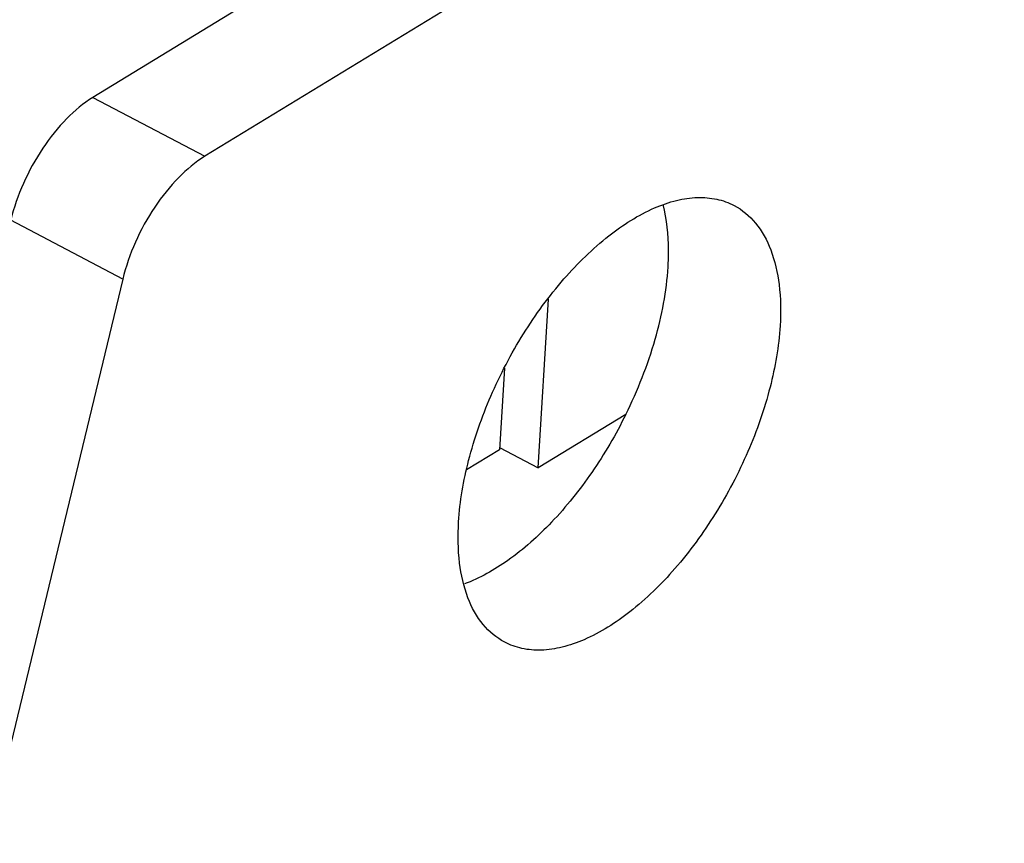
# Model space of a CAD drawing. Header units: millimetres. Extents: x -43833 to -38083, y -3638 to -2112.
# Tile 105 of 114: x -40383 to -40363, y -3217 to -3200. Entities that reach past the tile are written whole.
import ezdxf

# ---------------------------------------------------------------- set-up
doc = ezdxf.new("R2010")
doc.units = ezdxf.units.MM

msp = doc.modelspace()

# ---------------------------------------------------------------- linework, layer by layer
at = {"color": 7, "linetype": 'Continuous'}
for p, q in [((-40346.749, -3180.488), (-40381.499, -3201.688)), ((-40344.479, -3181.681), (-40379.229, -3202.881)), ((-40381.499, -3201.688), (-40379.229, -3202.881)), ((-40380.896, -3205.373), (-40383.166, -3204.18)), ((-40380.896, -3205.373), (-40385.24, -3223.386)), ((-40372.473, -3209.198), (-40372.264, -3205.776)), ((-40373.16, -3207.178), (-40373.261, -3208.833)), ((-40370.698, -3208.116), (-40372.473, -3209.198)), ((-40373.261, -3208.833), (-40373.924, -3209.238)), ((-40373.258, -3208.786), (-40372.473, -3209.198))]:
    msp.add_line(p, q, dxfattribs=at)
for points, start_tangent, end_tangent in [([(-40381.499, -3201.688), (-40382.03, -3202.117), (-40382.517, -3202.72), (-40382.91, -3203.433), (-40383.166, -3204.18)], (-0.853676, -0.520805), (-0.234413, -0.972137)), ([(-40379.229, -3202.881), (-40379.759, -3203.31), (-40380.247, -3203.913), (-40380.64, -3204.626), (-40380.896, -3205.373)], (-0.853676, -0.520805), (-0.234413, -0.972137)), ([(-40374.087, -3210.293), (-40373.884, -3209.047), (-40373.433, -3207.742), (-40372.772, -3206.482), (-40371.952, -3205.369), (-40371.042, -3204.495), (-40370.114, -3203.929), (-40369.668, -3203.777), (-40369.245, -3203.718), (-40368.854, -3203.752), (-40368.503, -3203.878)], (0.060896, 0.998144), (0.885329, -0.464965)), ([(-40369.84, -3205.124), (-40369.83, -3204.781), (-40369.942, -3203.86)], (0.060896, 0.998144), (-0.253247, 0.967402)), ([(-40368.503, -3203.878), (-40368.068, -3204.236), (-40367.759, -3204.779), (-40367.59, -3205.483), (-40367.57, -3206.317)], (0.885329, -0.464965), (-0.060896, -0.998144)), ([(-40370.698, -3208.116), (-40370.103, -3206.591), (-40369.84, -3205.124)], (0.444015, 0.896019), (0.060896, 0.998144)), ([(-40367.57, -3206.317), (-40367.773, -3207.562), (-40368.223, -3208.868), (-40368.885, -3210.128), (-40369.704, -3211.24), (-40370.615, -3212.115), (-40371.542, -3212.68), (-40371.989, -3212.832), (-40372.412, -3212.892), (-40372.803, -3212.858), (-40373.153, -3212.731)], (-0.060896, -0.998144), (-0.885329, 0.464965)), ([(-40370.698, -3208.116), (-40371.387, -3209.288), (-40372.203, -3210.299), (-40373.087, -3211.072), (-40373.97, -3211.551)], (-0.444015, -0.896019), (-0.938506, -0.345264)), ([(-40373.153, -3212.731), (-40373.589, -3212.374), (-40373.898, -3211.83), (-40374.066, -3211.126), (-40374.087, -3210.293)], (-0.885329, 0.464965), (0.060896, 0.998144))]:
    msp.add_spline(points, degree=3, dxfattribs=dict(at, start_tangent=start_tangent, end_tangent=end_tangent))

doc.saveas('drawing.dxf')
